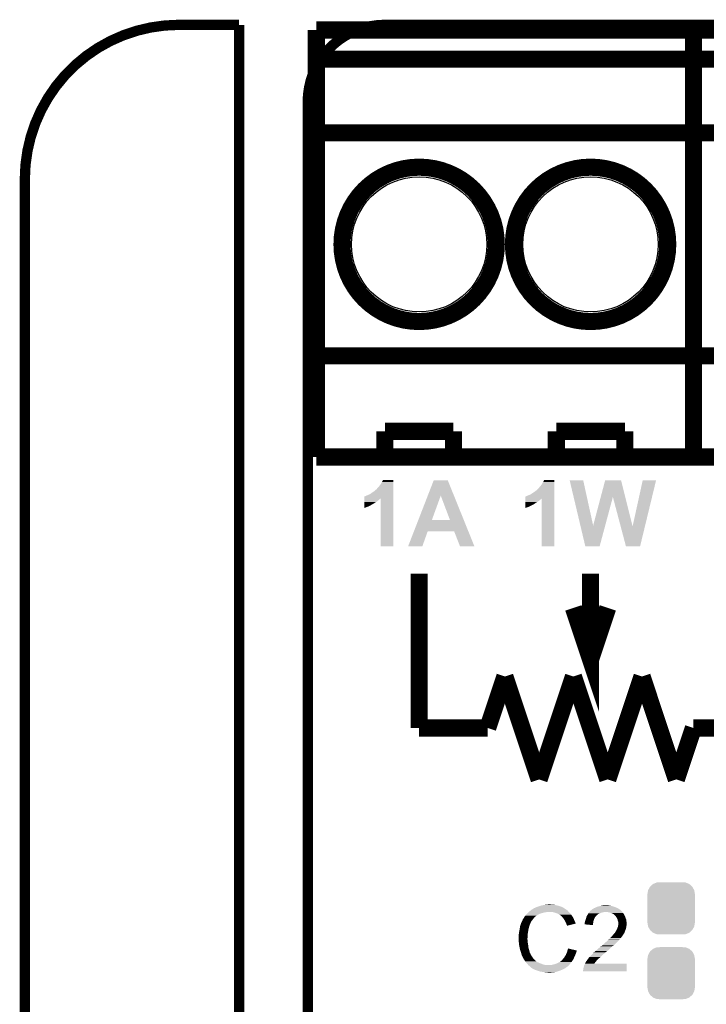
# Model space of a CAD drawing. Extents: x -1.3 to 24.2, y -3.9 to 53.4.
# Tile 44 of 48: x -1.3 to 8.8, y 38.8 to 53.4. Entities that reach past the tile are written whole.
import ezdxf

# ---------------------------------------------------------------- set-up
doc = ezdxf.new("R2010")
doc.units = 0
doc.layers.get('0').update_dxf_attribs({"linetype": 'CONTINUOUS'})
for name, color, linetype in [('DIGI_POT_10_CLICK_V100_GKO', 5, 'CONTINUOUS'), ('DIGI_POT_10_CLICK_V100_GTO', 14, 'CONTINUOUS'), ('DIGI_POT_10_CLICK_V100_GTS', 12, 'CONTINUOUS')]:
    doc.layers.add(name, color=color, linetype=linetype)

# ---------------------------------------------------------------- blocks, each defined once
blk = doc.blocks.new('CUSTOM_75')
for points in [[(-0.341452, 0.269636), (-0.313432, 0.320688), (0.341702, 0.269636), (0.313176, 0.320688)], [(-0.313432, 0.320688), (-0.312264, 0.321732), (0.313176, 0.320688), (0.312592, 0.321732)], [(-0.312264, 0.321732), (-0.26893, 0.360448), (0.312592, 0.321732), (0.268592, 0.360448)], [(-0.26893, 0.360448), (-0.267216, 0.361152), (0.268592, 0.360448), (0.26779, 0.361152)], [(-0.267216, 0.361152), (-0.213724, 0.383108), (0.26779, 0.361152), (0.21312, 0.383108)], [(-0.213724, 0.383108), (-0.20803, 0.383392), (0.21312, 0.383108), (0.212412, 0.383392)], [(-0.20803, 0.383392), (-0.154122, 0.38608), (0.212412, 0.383392), (0.154132, 0.38608)], [(-0.35179, 0.21082), (-0.342144, 0.268372), (0.35179, 0.21082), (0.34192, 0.268372)], [(-0.35179, 0.20955), (-0.35179, 0.21082), (0.35179, 0.20955), (0.35179, 0.21082)], [(-0.35179, -0.20955), (-0.35179, 0.20955), (0.35179, -0.20955), (0.35179, 0.20955)], [(-0.342144, 0.268372), (-0.341452, 0.269636), (0.34192, 0.268372), (0.341702, 0.269636)], [(-0.35179, -0.21082), (-0.35179, -0.20955), (0.35179, -0.21082), (0.35179, -0.20955)], [(-0.34192, -0.268358), (-0.35179, -0.21082), (0.342148, -0.268358), (0.35179, -0.21082)], [(-0.341702, -0.269636), (-0.34192, -0.268358), (0.341446, -0.269636), (0.342148, -0.268358)], [(-0.313184, -0.320676), (-0.341702, -0.269636), (0.31344, -0.320676), (0.341446, -0.269636)], [(-0.312594, -0.321732), (-0.313184, -0.320676), (0.312258, -0.321732), (0.31344, -0.320676)], [(-0.268602, -0.36044), (-0.312594, -0.321732), (0.26894, -0.36044), (0.312258, -0.321732)], [(-0.267792, -0.361154), (-0.268602, -0.36044), (0.2672, -0.361154), (0.26894, -0.36044)], [(-0.213136, -0.383104), (-0.267792, -0.361154), (0.213734, -0.383104), (0.2672, -0.361154)], [(-0.212414, -0.383394), (-0.213136, -0.383104), (0.207926, -0.383394), (0.213734, -0.383104)], [(-0.154122, -0.38608), (-0.212414, -0.383394), (0.154132, -0.38608), (0.207926, -0.383394)]]:
    blk.add_solid(points)
blk = doc.blocks.new('ROUND_40')
blk.add_circle((0, 0), 1.002)

msp = doc.modelspace()

# ---------------------------------------------------------------- linework, layer by layer
at = {"layer": 'DIGI_POT_10_CLICK_V100_GKO', "const_width": 0.1524}
for points in [[(1.016, 53.34, 0.4142136), (-1.27, 51.054)], [(4.064, 53.34, 0.4142136), (2.921, 52.197)]]:
    msp.add_lwpolyline(points, format="xyb", dxfattribs=at)
for points in [[(1.016, 53.34), (1.905, 53.34)], [(1.905, 24.80056), (1.905, 53.34)], [(4.064, 53.34), (18.796, 53.34)], [(2.921, 25.4), (2.921, 52.197)], [(-1.27, -3.81), (-1.27, 51.054)]]:
    msp.add_lwpolyline(points, dxfattribs=at)
at = {"layer": 'DIGI_POT_10_CLICK_V100_GTO', "const_width": 0.254}
for points in [[(3.048, 53.2638), (8.636, 53.2638)], [(3.048, 46.9392), (3.048, 53.2638)], [(3.048, 46.9392), (8.636, 46.9392), (8.636, 53.2638)], [(8.636, 53.2638), (14.224, 53.2638)], [(8.636, 46.9392), (8.636, 53.2638)], [(8.636, 46.9392), (14.224, 46.9392), (14.224, 53.2638)], [(3.048, 52.832), (8.636, 52.832)], [(8.636, 52.832), (14.224, 52.832)], [(3.048, 51.7398), (8.636, 51.7398)], [(8.636, 51.7398), (14.224, 51.7398)], [(3.048, 48.4378), (8.636, 48.4378)], [(8.636, 48.4378), (14.224, 48.4378)], [(4.064, 47.3202), (5.08, 47.3202)], [(4.064, 46.9392), (4.064, 47.3202)], [(5.08, 46.9392), (5.08, 47.3202)], [(6.604, 47.3202), (7.62, 47.3202)], [(6.604, 46.9392), (6.604, 47.3202)], [(7.62, 46.9392), (7.62, 47.3202)], [(4.572, 42.926), (4.572, 45.212)], [(6.858, 44.704), (7.112, 43.942), (7.112, 45.212)], [(8.636, 42.926), (10.16, 42.926), (10.16, 45.212)], [(7.112, 43.942), (7.366, 44.704)], [(5.588, 42.926), (5.842, 43.688)], [(5.842, 43.688), (6.096, 42.926)], [(6.35, 42.164), (6.858, 43.688)], [(6.858, 43.688), (7.366, 42.164)], [(7.366, 42.164), (7.874, 43.688)], [(7.874, 43.688), (8.128, 42.926)], [(4.572, 42.926), (5.588, 42.926)], [(6.096, 42.926), (6.35, 42.164)], [(8.128, 42.926), (8.382, 42.164)], [(8.382, 42.164), (8.636, 42.926)]]:
    msp.add_lwpolyline(points, dxfattribs=at)
for points in [[(3.429, 50.0888, 1), (5.715, 50.0888, 1)], [(5.969, 50.0888, 1), (8.255, 50.0888, 1)]]:
    msp.add_lwpolyline(points, format="xyb", close=True, dxfattribs=at)
at = {"layer": 'DIGI_POT_10_CLICK_V100_GTO'}
for points in [[(3.982718, 46.509938), (4.003042, 46.53788), (4.188456, 46.509938), (4.188458, 46.53788)], [(4.003042, 46.53788), (4.02082, 46.56836), (4.188458, 46.53788), (4.188458, 46.56836)], [(4.02082, 46.56836), (4.036062, 46.598816), (4.188458, 46.56836), (4.18846, 46.598816)], [(4.036062, 46.598816), (4.036076, 46.59884), (4.18846, 46.598816), (4.036076, 46.59884)], [(4.700172, 46.367636), (4.78791, 46.593744), (5.087446, 46.367636), (4.996184, 46.593744)], [(4.78791, 46.593744), (4.787918, 46.59376), (4.996184, 46.593744), (4.787918, 46.59376)], [(6.370318, 46.509938), (6.390642, 46.53788), (6.576056, 46.509938), (6.576058, 46.53788)], [(6.390642, 46.53788), (6.40842, 46.56836), (6.576058, 46.53788), (6.576058, 46.56836)], [(6.40842, 46.56836), (6.423662, 46.598816), (6.576058, 46.56836), (6.57606, 46.598816)], [(6.423662, 46.598816), (6.423676, 46.59884), (6.57606, 46.598816), (6.423676, 46.59884)], [(6.80215, 46.59374), (6.802146, 46.593756), (7.002784, 46.59374), (6.802146, 46.593756)], [(6.961016, 45.923294), (6.80215, 46.59374), (7.150126, 45.923294), (7.002784, 46.59374)], [(7.26256, 46.347292), (7.327914, 46.59374), (7.625526, 46.347292), (7.564124, 46.59374)], [(7.327914, 46.59374), (7.32792, 46.59376), (7.564124, 46.59374), (7.32792, 46.59376)], [(7.734322, 45.9106), (7.884172, 46.593732), (7.916812, 45.9106), (8.082274, 46.593732)], [(7.884172, 46.593732), (7.88418, 46.59376), (8.082274, 46.593732), (7.88418, 46.59376)], [(3.80492, 46.37278), (3.830322, 46.38294), (4.188454, 46.37278), (4.188454, 46.38294)], [(3.830322, 46.38294), (3.85572, 46.398178), (4.188454, 46.38294), (4.188454, 46.398178)], [(3.85572, 46.398178), (3.8862, 46.4185), (4.188454, 46.398178), (4.188454, 46.4185)], [(3.8862, 46.4185), (3.91668, 46.441362), (4.188454, 46.4185), (4.188456, 46.441362)], [(3.91668, 46.441362), (3.919224, 46.4439), (4.188456, 46.441362), (4.188456, 46.4439)], [(3.919224, 46.4439), (3.921766, 46.443916), (4.188456, 46.4439), (4.188456, 46.443916)], [(3.921766, 46.443916), (3.924304, 46.448978), (4.188456, 46.443916), (4.188456, 46.448978)], [(3.924304, 46.448978), (3.931922, 46.454062), (4.188456, 46.448978), (4.188456, 46.454062)], [(3.931922, 46.454062), (3.94716, 46.4693), (4.188456, 46.454062), (4.188456, 46.4693)], [(3.94716, 46.4693), (3.9624, 46.48708), (4.188456, 46.4693), (4.188456, 46.48708)], [(3.9624, 46.48708), (3.982718, 46.509938), (4.188456, 46.48708), (4.188456, 46.509938)], [(6.19252, 46.37278), (6.217922, 46.38294), (6.576054, 46.37278), (6.576054, 46.38294)], [(6.217922, 46.38294), (6.24332, 46.398178), (6.576054, 46.38294), (6.576054, 46.398178)], [(6.24332, 46.398178), (6.2738, 46.4185), (6.576054, 46.398178), (6.576054, 46.4185)], [(6.2738, 46.4185), (6.30428, 46.441362), (6.576054, 46.4185), (6.576056, 46.441362)], [(6.30428, 46.441362), (6.306824, 46.4439), (6.576056, 46.441362), (6.576056, 46.4439)], [(6.306824, 46.4439), (6.309366, 46.443916), (6.576056, 46.4439), (6.576056, 46.443916)], [(6.309366, 46.443916), (6.311904, 46.448978), (6.576056, 46.443916), (6.576056, 46.448978)], [(6.311904, 46.448978), (6.319522, 46.454062), (6.576056, 46.448978), (6.576056, 46.454062)], [(6.319522, 46.454062), (6.33476, 46.4693), (6.576056, 46.454062), (6.576056, 46.4693)], [(6.33476, 46.4693), (6.35, 46.48708), (6.576056, 46.4693), (6.576056, 46.48708)], [(6.35, 46.48708), (6.370318, 46.509938), (6.576056, 46.48708), (6.576056, 46.509938)], [(3.759202, 46.2026), (3.759206, 46.235622), (3.809998, 46.2026), (3.87604, 46.235622)], [(3.759206, 46.235622), (3.759208, 46.24832), (3.87604, 46.235622), (3.89636, 46.24832)], [(3.759208, 46.24832), (3.75921, 46.26102), (3.89636, 46.24832), (3.914138, 46.26102)], [(3.75921, 46.26102), (3.759212, 46.271182), (3.914138, 46.26102), (3.931922, 46.271182)], [(3.759212, 46.28134), (3.759216, 46.30166), (3.94716, 46.28134), (3.97256, 46.30166)], [(3.759212, 46.271182), (3.759212, 46.28134), (3.931922, 46.271182), (3.94716, 46.28134)], [(3.759216, 46.30928), (3.759218, 46.316898), (3.982718, 46.30928), (3.990342, 46.316898)], [(3.759216, 46.30166), (3.759216, 46.30928), (3.97256, 46.30166), (3.982718, 46.30928)], [(3.759218, 46.32452), (3.759224, 46.35246), (4.188452, 46.32452), (4.188452, 46.35246)], [(3.759218, 46.324504), (3.759218, 46.32452), (3.997954, 46.324504), (4.000476, 46.32452)], [(3.759218, 46.31944), (3.759218, 46.324504), (3.995414, 46.31944), (3.997954, 46.324504)], [(3.759218, 46.316898), (3.759218, 46.31944), (3.990342, 46.316898), (3.995414, 46.31944)], [(3.759224, 46.35246), (3.76174, 46.352484), (4.188452, 46.35246), (4.188452, 46.352484)], [(3.76174, 46.352484), (3.761764, 46.355), (4.188452, 46.352484), (4.188454, 46.355)], [(3.761764, 46.355), (3.766824, 46.355002), (4.188454, 46.355), (4.188454, 46.355002)], [(3.766824, 46.355002), (3.78714, 46.36516), (4.188454, 46.355002), (4.188454, 46.36516)], [(3.78714, 46.36516), (3.80492, 46.37278), (4.188454, 46.36516), (4.188454, 46.37278)], [(4.0005, 45.618424), (4.000476, 46.32452), (4.188436, 45.618424), (4.188452, 46.32452)], [(4.559264, 46.004508), (4.700172, 46.367636), (4.759972, 46.004508), (4.892022, 46.367636)], [(5.029168, 46.00448), (4.892022, 46.367636), (5.23402, 46.00448), (5.087446, 46.367636)], [(6.146802, 46.2026), (6.146806, 46.235622), (6.197598, 46.2026), (6.26364, 46.235622)], [(6.146806, 46.235622), (6.146808, 46.24832), (6.26364, 46.235622), (6.28396, 46.24832)], [(6.146808, 46.24832), (6.14681, 46.26102), (6.28396, 46.24832), (6.301738, 46.26102)], [(6.14681, 46.26102), (6.146812, 46.271182), (6.301738, 46.26102), (6.319522, 46.271182)], [(6.146812, 46.28134), (6.146816, 46.30166), (6.33476, 46.28134), (6.36016, 46.30166)], [(6.146812, 46.271182), (6.146812, 46.28134), (6.319522, 46.271182), (6.33476, 46.28134)], [(6.146816, 46.30928), (6.146818, 46.316898), (6.370318, 46.30928), (6.377942, 46.316898)], [(6.146816, 46.30166), (6.146816, 46.30928), (6.36016, 46.30166), (6.370318, 46.30928)], [(6.146818, 46.32452), (6.146824, 46.35246), (6.576052, 46.32452), (6.576052, 46.35246)], [(6.146818, 46.324504), (6.146818, 46.32452), (6.385554, 46.324504), (6.388076, 46.32452)], [(6.146818, 46.31944), (6.146818, 46.324504), (6.383014, 46.31944), (6.385554, 46.324504)], [(6.146818, 46.316898), (6.146818, 46.31944), (6.377942, 46.316898), (6.383014, 46.31944)], [(6.146824, 46.35246), (6.14934, 46.352484), (6.576052, 46.35246), (6.576052, 46.352484)], [(6.14934, 46.352484), (6.149364, 46.355), (6.576052, 46.352484), (6.576054, 46.355)], [(6.149364, 46.355), (6.154424, 46.355002), (6.576054, 46.355), (6.576054, 46.355002)], [(6.154424, 46.355002), (6.17474, 46.36516), (6.576054, 46.355002), (6.576054, 46.36516)], [(6.17474, 46.36516), (6.19252, 46.37278), (6.576054, 46.36516), (6.576054, 46.37278)], [(6.3881, 45.618424), (6.388076, 46.32452), (6.576036, 45.618424), (6.576052, 46.32452)], [(7.150126, 45.923294), (7.26256, 46.347292), (7.328408, 45.923294), (7.442176, 46.347292)], [(7.557846, 45.9106), (7.442176, 46.347292), (7.734322, 45.9106), (7.625526, 46.347292)], [(3.7592, 46.184852), (3.759202, 46.2026), (3.7592, 46.184852), (3.809998, 46.2026)], [(6.1468, 46.184852), (6.146802, 46.2026), (6.1468, 46.184852), (6.197598, 46.2026)], [(4.495188, 45.83938), (4.559252, 46.00448), (5.300656, 45.83938), (5.23402, 46.00448)], [(4.559252, 46.00448), (4.559264, 46.004508), (5.029168, 46.00448), (4.759972, 46.004508)], [(4.409452, 45.618432), (4.49518, 45.839362), (4.620252, 45.618432), (4.698996, 45.839362)], [(4.49518, 45.839362), (4.495188, 45.83938), (4.698996, 45.839362), (5.090142, 45.83938)], [(5.176516, 45.618416), (5.090142, 45.83938), (5.38984, 45.618416), (5.300656, 45.83938)], [(7.033256, 45.61842), (6.961016, 45.923294), (7.246604, 45.61842), (7.328408, 45.923294)], [(7.635236, 45.618418), (7.557846, 45.9106), (7.846044, 45.618418), (7.916812, 45.9106)], [(4.188436, 45.6184), (4.0005, 45.618424), (4.188436, 45.6184), (4.188436, 45.618424)], [(4.620242, 45.6184), (4.409452, 45.618432), (4.620242, 45.6184), (4.620252, 45.618432)], [(5.389846, 45.6184), (5.38984, 45.618416), (5.389846, 45.6184), (5.176516, 45.618416)], [(6.576036, 45.6184), (6.3881, 45.618424), (6.576036, 45.6184), (6.576036, 45.618424)], [(7.2466, 45.6184), (7.033256, 45.61842), (7.2466, 45.6184), (7.246604, 45.61842)], [(7.84604, 45.6184), (7.635236, 45.618418), (7.84604, 45.6184), (7.846044, 45.618418)], [(6.264468, 40.24884), (6.26872, 40.251392), (6.731, 40.24884), (6.727428, 40.251392)], [(6.26872, 40.251392), (6.268736, 40.253926), (6.727428, 40.251392), (6.723878, 40.253926)], [(6.268736, 40.253926), (6.278882, 40.259), (6.723878, 40.253926), (6.716774, 40.259)], [(6.278882, 40.259), (6.286494, 40.261538), (6.716774, 40.259), (6.713218, 40.261538)], [(6.286494, 40.261538), (6.2865, 40.26154), (6.713218, 40.261538), (6.713216, 40.26154)], [(6.2865, 40.26154), (6.29666, 40.26662), (6.713216, 40.26154), (6.703058, 40.26662)], [(6.29666, 40.26662), (6.309358, 40.2717), (6.703058, 40.26662), (6.6929, 40.2717)], [(6.309358, 40.2717), (6.322058, 40.27678), (6.6929, 40.2717), (6.68147, 40.27678)], [(6.322058, 40.27678), (6.3373, 40.28186), (6.68147, 40.27678), (6.67004, 40.28186)], [(6.3373, 40.28186), (6.355082, 40.28694), (6.67004, 40.28186), (6.653786, 40.28694)], [(6.355082, 40.28694), (6.372862, 40.29456), (6.653786, 40.28694), (6.629402, 40.29456)], [(6.372862, 40.29456), (6.4135, 40.30218), (6.629402, 40.29456), (6.591298, 40.30218)], [(6.4135, 40.30218), (6.44398, 40.30726), (6.591298, 40.30218), (6.573524, 40.30726)], [(6.44398, 40.30726), (6.45922, 40.3098), (6.555742, 40.30726), (6.540502, 40.3098)], [(6.45922, 40.3098), (6.504938, 40.31234), (6.527802, 40.3098), (6.517642, 40.31234)], [(7.152638, 40.248842), (7.1628, 40.25646), (7.526654, 40.248842), (7.513322, 40.25646)], [(7.1628, 40.25646), (7.17804, 40.26154), (7.513322, 40.25646), (7.501468, 40.26154)], [(7.17804, 40.26154), (7.183118, 40.26408), (7.501468, 40.26154), (7.49554, 40.26408)], [(7.183118, 40.26408), (7.208522, 40.276782), (7.49554, 40.26408), (7.463788, 40.276782)], [(7.208522, 40.276782), (7.218676, 40.27932), (7.463788, 40.276782), (7.457442, 40.27932)], [(7.218676, 40.27932), (7.22884, 40.28186), (7.457442, 40.27932), (7.448552, 40.28186)], [(7.22884, 40.28186), (7.246618, 40.28694), (7.448552, 40.28186), (7.430772, 40.28694)], [(7.246618, 40.28694), (7.258048, 40.28948), (7.430772, 40.28694), (7.421882, 40.28948)], [(7.258048, 40.28948), (7.26948, 40.29202), (7.421882, 40.28948), (7.40664, 40.29202)], [(7.26948, 40.29202), (7.28091, 40.29456), (7.40664, 40.29202), (7.38886, 40.29456)], [(7.28091, 40.29456), (7.292342, 40.2971), (7.38886, 40.29456), (7.376162, 40.2971)], [(7.3152, 40.2971), (7.340578, 40.299638), (7.363464, 40.2971), (7.355842, 40.299638)], [(7.340578, 40.299638), (7.340598, 40.29964), (7.355842, 40.299638), (7.340598, 40.29964)], [(6.113782, 40.096444), (6.11886, 40.106598), (6.261386, 40.096444), (6.269284, 40.106598)], [(6.11886, 40.106598), (6.120382, 40.109138), (6.269284, 40.106598), (6.27126, 40.109138)], [(6.120382, 40.109138), (6.126478, 40.1193), (6.27126, 40.109138), (6.281422, 40.1193)], [(6.126478, 40.1193), (6.138924, 40.137078), (6.281422, 40.1193), (6.2992, 40.137078)], [(6.138924, 40.137078), (6.14426, 40.1447), (6.2992, 40.137078), (6.309358, 40.1447)], [(6.14426, 40.1447), (6.144262, 40.144702), (6.309358, 40.1447), (6.30936, 40.144702)], [(6.144262, 40.144702), (6.146566, 40.147238), (6.30936, 40.144702), (6.311898, 40.147238)], [(6.146566, 40.147238), (6.162732, 40.16502), (6.311898, 40.147238), (6.342382, 40.16502)], [(6.162732, 40.16502), (6.16966, 40.17264), (6.342382, 40.16502), (6.35889, 40.17264)], [(6.16966, 40.17264), (6.17728, 40.18026), (6.35889, 40.17264), (6.375398, 40.18026)], [(6.17728, 40.18026), (6.19252, 40.1955), (6.375398, 40.18026), (6.43636, 40.1955)], [(6.19252, 40.1955), (6.19506, 40.19804), (6.43636, 40.1955), (6.461762, 40.19804)], [(6.19506, 40.19804), (6.1976, 40.20058), (6.461762, 40.19804), (6.474458, 40.20058)], [(6.1976, 40.20058), (6.215608, 40.215818), (6.78942, 40.20058), (6.774182, 40.215818)], [(6.215608, 40.215818), (6.224616, 40.22344), (6.774182, 40.215818), (6.7691, 40.22344)], [(6.224616, 40.22344), (6.230622, 40.228522), (6.7691, 40.22344), (6.764016, 40.228522)], [(6.230622, 40.228522), (6.234846, 40.231058), (6.764016, 40.228522), (6.761478, 40.231058)], [(6.234846, 40.231058), (6.239076, 40.233598), (6.761478, 40.231058), (6.756404, 40.233598)], [(6.239076, 40.233598), (6.243302, 40.236134), (6.756404, 40.233598), (6.753866, 40.236134)], [(6.243302, 40.236134), (6.243312, 40.23614), (6.753866, 40.236134), (6.751322, 40.23614)], [(6.243312, 40.23614), (6.264468, 40.24884), (6.751322, 40.23614), (6.731, 40.24884)], [(6.568438, 40.1955), (6.537958, 40.20058), (6.7945, 40.1955), (6.78942, 40.20058)], [(6.59638, 40.18534), (6.568438, 40.1955), (6.80466, 40.18534), (6.7945, 40.1955)], [(6.604006, 40.182798), (6.59638, 40.18534), (6.807202, 40.182798), (6.80466, 40.18534)], [(6.619238, 40.17772), (6.604006, 40.182798), (6.811266, 40.17772), (6.807202, 40.182798)], [(6.63448, 40.1701), (6.619238, 40.17772), (6.81736, 40.1701), (6.811266, 40.17772)], [(6.63956, 40.16756), (6.63448, 40.1701), (6.819176, 40.16756), (6.81736, 40.1701)], [(6.652262, 40.15994), (6.63956, 40.16756), (6.824618, 40.15994), (6.819176, 40.16756)], [(6.662416, 40.154862), (6.652262, 40.15994), (6.828246, 40.154862), (6.824618, 40.15994)], [(6.66496, 40.15232), (6.662416, 40.154862), (6.830062, 40.15232), (6.828246, 40.154862)], [(6.684964, 40.13454), (6.66496, 40.15232), (6.842762, 40.13454), (6.830062, 40.15232)], [(6.68782, 40.132), (6.684964, 40.13454), (6.844214, 40.132), (6.842762, 40.13454)], [(6.700012, 40.11676), (6.68782, 40.132), (6.85292, 40.11676), (6.844214, 40.132)], [(6.70814, 40.1066), (6.700012, 40.11676), (6.858, 40.1066), (6.85292, 40.11676)], [(6.715252, 40.09644), (6.70814, 40.1066), (6.86308, 40.09644), (6.858, 40.1066)], [(7.04088, 40.0939), (7.045232, 40.109138), (7.16425, 40.0939), (7.17296, 40.109138)], [(7.045232, 40.109138), (7.050312, 40.126916), (7.17296, 40.109138), (7.180578, 40.126916)], [(7.050312, 40.126916), (7.05104, 40.129462), (7.180578, 40.126916), (7.183122, 40.129462)], [(7.05104, 40.129462), (7.05514, 40.137078), (7.183122, 40.129462), (7.190738, 40.137078)], [(7.05514, 40.137078), (7.059244, 40.1447), (7.190738, 40.137078), (7.19582, 40.1447)], [(7.059244, 40.1447), (7.060614, 40.147242), (7.19582, 40.1447), (7.19836, 40.147242)], [(7.060614, 40.147242), (7.06882, 40.16248), (7.19836, 40.147242), (7.215778, 40.16248)], [(7.06882, 40.16248), (7.07027, 40.16502), (7.215778, 40.16248), (7.218682, 40.16502)], [(7.07027, 40.16502), (7.07753, 40.17772), (7.218682, 40.16502), (7.241538, 40.17772)], [(7.07753, 40.17772), (7.07898, 40.180256), (7.241538, 40.17772), (7.247878, 40.180256)], [(7.07898, 40.180256), (7.085332, 40.187878), (7.247878, 40.180256), (7.266938, 40.187878)], [(7.085332, 40.187878), (7.0938, 40.19804), (7.266938, 40.187878), (7.307578, 40.19804)], [(7.0938, 40.19804), (7.095916, 40.200578), (7.322816, 40.19804), (7.330438, 40.200578)], [(7.095916, 40.20058), (7.104382, 40.210738), (7.5819, 40.20058), (7.571742, 40.210738)], [(7.095916, 40.200578), (7.095916, 40.20058), (7.330438, 40.200578), (7.338062, 40.20058)], [(7.104382, 40.210738), (7.110728, 40.218352), (7.571742, 40.210738), (7.566662, 40.218352)], [(7.110728, 40.218352), (7.110734, 40.21836), (7.566662, 40.218352), (7.564144, 40.21836)], [(7.110734, 40.21836), (7.112846, 40.220894), (7.564144, 40.21836), (7.56412, 40.220894)], [(7.112846, 40.220894), (7.117086, 40.22598), (7.56412, 40.220894), (7.55802, 40.22598)], [(7.117086, 40.22598), (7.119626, 40.225986), (7.55802, 40.22598), (7.558014, 40.225986)], [(7.119626, 40.225986), (7.12724, 40.2336), (7.558014, 40.225986), (7.54888, 40.2336)], [(7.12724, 40.2336), (7.127244, 40.233602), (7.54888, 40.2336), (7.548878, 40.233602)], [(7.127244, 40.233602), (7.132318, 40.236142), (7.548878, 40.233602), (7.545322, 40.236142)], [(7.132318, 40.236142), (7.142482, 40.24376), (7.545322, 40.236142), (7.534658, 40.24376)], [(7.142482, 40.24376), (7.147558, 40.2463), (7.534658, 40.24376), (7.531102, 40.2463)], [(7.147558, 40.2463), (7.152638, 40.248842), (7.531102, 40.2463), (7.526654, 40.248842)], [(7.36854, 40.19804), (7.338062, 40.20058), (7.58444, 40.19804), (7.5819, 40.20058)], [(7.36856, 40.198036), (7.36854, 40.19804), (7.584442, 40.198036), (7.58444, 40.19804)], [(7.393938, 40.19296), (7.36856, 40.198036), (7.586982, 40.19296), (7.584442, 40.198036)], [(7.409172, 40.187882), (7.393938, 40.19296), (7.589522, 40.187882), (7.586982, 40.19296)], [(7.416798, 40.18534), (7.409172, 40.187882), (7.592064, 40.18534), (7.589522, 40.187882)], [(7.426962, 40.180258), (7.416798, 40.18534), (7.597142, 40.180258), (7.592064, 40.18534)], [(7.452358, 40.16756), (7.426962, 40.180258), (7.60476, 40.16756), (7.597142, 40.180258)], [(7.46252, 40.15994), (7.452358, 40.16756), (7.608918, 40.15994), (7.60476, 40.16756)], [(7.470136, 40.154858), (7.46252, 40.15994), (7.61169, 40.154858), (7.608918, 40.15994)], [(7.472678, 40.149784), (7.470136, 40.154858), (7.614456, 40.149784), (7.61169, 40.154858)], [(7.481392, 40.13962), (7.472678, 40.149784), (7.62, 40.13962), (7.614456, 40.149784)], [(7.48792, 40.132002), (7.481392, 40.13962), (7.62293, 40.132002), (7.62, 40.13962)], [(7.50062, 40.111678), (7.48792, 40.132002), (7.630748, 40.111678), (7.62293, 40.132002)], [(7.50316, 40.1066), (7.50062, 40.111678), (7.6327, 40.1066), (7.630748, 40.111678)], [(7.51078, 40.091362), (7.50316, 40.1066), (7.63923, 40.091362), (7.6327, 40.1066)], [(6.06044, 39.94404), (6.06425, 39.9669), (6.19252, 39.94404), (6.1976, 39.9669)], [(6.06425, 39.9669), (6.067636, 39.987218), (6.1976, 39.9669), (6.202678, 39.987218)], [(6.067636, 39.987218), (6.068062, 39.989762), (6.202678, 39.987218), (6.20395, 39.989762)], [(6.068062, 39.989762), (6.068906, 39.992296), (6.20395, 39.989762), (6.205218, 39.992296)], [(6.068906, 39.992296), (6.070598, 39.997376), (6.205218, 39.992296), (6.20522, 39.997376)], [(6.070598, 39.997376), (6.071444, 39.999914), (6.20522, 39.997376), (6.207754, 39.999914)], [(6.071444, 39.999914), (6.072292, 40.002456), (6.207754, 39.999914), (6.20776, 40.002456)], [(6.072292, 40.002456), (6.082452, 40.03294), (6.20776, 40.002456), (6.22046, 40.03294)], [(6.082452, 40.03294), (6.0833, 40.03548), (6.22046, 40.03294), (6.22173, 40.03548)], [(6.0833, 40.03548), (6.096446, 40.063418), (6.22173, 40.03548), (6.2357, 40.063418)], [(6.096446, 40.063418), (6.10362, 40.078664), (6.2357, 40.063418), (6.247558, 40.078664)], [(6.10362, 40.078664), (6.103626, 40.081206), (6.247558, 40.078664), (6.249534, 40.081206)], [(6.103626, 40.081206), (6.10616, 40.083744), (6.249534, 40.081206), (6.251508, 40.083744)], [(6.10616, 40.083744), (6.108704, 40.09136), (6.251508, 40.083744), (6.257432, 40.09136)], [(6.108704, 40.09136), (6.113782, 40.096444), (6.257432, 40.09136), (6.261386, 40.096444)], [(6.725918, 40.081198), (6.715252, 40.09644), (6.869856, 40.081198), (6.86308, 40.09644)], [(6.729728, 40.07358), (6.725918, 40.081198), (6.87324, 40.07358), (6.869856, 40.081198)], [(6.73862, 40.0558), (6.729728, 40.07358), (6.882132, 40.0558), (6.87324, 40.07358)], [(6.73975, 40.053258), (6.73862, 40.0558), (6.883402, 40.053258), (6.882132, 40.0558)], [(6.74878, 40.03294), (6.73975, 40.053258), (6.889476, 40.03294), (6.883402, 40.053258)], [(6.751324, 40.027854), (6.74878, 40.03294), (6.890994, 40.027854), (6.889476, 40.03294)], [(6.75386, 40.02278), (6.751324, 40.027854), (6.86983, 40.02278), (6.890994, 40.027854)], [(6.75894, 40.007544), (6.75386, 40.02278), (6.806286, 40.007544), (6.86983, 40.02278)], [(6.764014, 40.002466), (6.75894, 40.007544), (6.785106, 40.002466), (6.806286, 40.007544)], [(6.76402, 39.99741), (6.764014, 40.002466), (6.76402, 39.99741), (6.785106, 40.002466)], [(7.023116, 40.017728), (7.02564, 40.022784), (7.147122, 40.017728), (7.147968, 40.022784)], [(7.144998, 40.005002), (7.023116, 40.017728), (7.144998, 40.005002), (7.147122, 40.017728)], [(7.02564, 40.040562), (7.02818, 40.05072), (7.150936, 40.040562), (7.152634, 40.05072)], [(7.02564, 40.022784), (7.02564, 40.040562), (7.147968, 40.022784), (7.150936, 40.040562)], [(7.02818, 40.05072), (7.030722, 40.06342), (7.152634, 40.05072), (7.154754, 40.06342)], [(7.030722, 40.06342), (7.031568, 40.06596), (7.154754, 40.06342), (7.15518, 40.06596)], [(7.031568, 40.06596), (7.040032, 40.091358), (7.15518, 40.06596), (7.162798, 40.091358)], [(7.040032, 40.091358), (7.04088, 40.0939), (7.162798, 40.091358), (7.16425, 40.0939)], [(7.5057, 39.9542), (7.513826, 39.97452), (7.63524, 39.9542), (7.64032, 39.97452)], [(7.511418, 40.088816), (7.51078, 40.091362), (7.64032, 40.088816), (7.63923, 40.091362)], [(7.515862, 40.07104), (7.511418, 40.088816), (7.642544, 40.07104), (7.64032, 40.088816)], [(7.513826, 39.97452), (7.51586, 39.979602), (7.64032, 39.97452), (7.641046, 39.979602)], [(7.51586, 39.979602), (7.5184, 39.9923), (7.641046, 39.979602), (7.64286, 39.9923)], [(7.520938, 40.0558), (7.515862, 40.07104), (7.644448, 40.0558), (7.642544, 40.07104)], [(7.5184, 39.9923), (7.52094, 40.004998), (7.64286, 39.9923), (7.644976, 40.004998)], [(7.522464, 40.048178), (7.520938, 40.0558), (7.6454, 40.048178), (7.644448, 40.0558)], [(7.52094, 40.004998), (7.521194, 40.007538), (7.644976, 40.004998), (7.6454, 40.007538)], [(7.521194, 40.007538), (7.52348, 40.030398), (7.6454, 40.007538), (7.6454, 40.030398)], [(7.52348, 40.043102), (7.522464, 40.048178), (7.6454, 40.043102), (7.6454, 40.048178)], [(7.52348, 40.030398), (7.52348, 40.043102), (7.6454, 40.030398), (7.6454, 40.043102)], [(6.0452, 39.829742), (6.04774, 39.839902), (6.178368, 39.829742), (6.179094, 39.839902)], [(6.0452, 39.814502), (6.0452, 39.829742), (6.17728, 39.814502), (6.178368, 39.829742)], [(6.0452, 39.8145), (6.0452, 39.814502), (6.177282, 39.8145), (6.17728, 39.814502)], [(6.046344, 39.791638), (6.0452, 39.8145), (6.177282, 39.791638), (6.177282, 39.8145)], [(6.04774, 39.86784), (6.05028, 39.885622), (6.181088, 39.86784), (6.18236, 39.885622)], [(6.04774, 39.839902), (6.04774, 39.86784), (6.179094, 39.839902), (6.181088, 39.86784)], [(6.05028, 39.885622), (6.05282, 39.9034), (6.18236, 39.885622), (6.185322, 39.9034)], [(6.05282, 39.9034), (6.0552, 39.9161), (6.185322, 39.9034), (6.18744, 39.9161)], [(6.0552, 39.9161), (6.06044, 39.94404), (6.18744, 39.9161), (6.19252, 39.94404)], [(7.3787, 39.79164), (7.4041, 39.81704), (7.54126, 39.79164), (7.56158, 39.81704)], [(7.4041, 39.81704), (7.42442, 39.83736), (7.56158, 39.81704), (7.57682, 39.83736)], [(7.42442, 39.83736), (7.439658, 39.85514), (7.57682, 39.83736), (7.588672, 39.85514)], [(7.439658, 39.85514), (7.4549, 39.87038), (7.588672, 39.85514), (7.598832, 39.87038)], [(7.4549, 39.87038), (7.46506, 39.885622), (7.598832, 39.87038), (7.608994, 39.885622)], [(7.46506, 39.885622), (7.465084, 39.88816), (7.608994, 39.885622), (7.610686, 39.88816)], [(7.465084, 39.88816), (7.470146, 39.888176), (7.610686, 39.88816), (7.610696, 39.888176)], [(7.470146, 39.888176), (7.471406, 39.890698), (7.610696, 39.888176), (7.612378, 39.890698)], [(7.471406, 39.890698), (7.475222, 39.898322), (7.612378, 39.890698), (7.615428, 39.898322)], [(7.475222, 39.898322), (7.478606, 39.9034), (7.615428, 39.898322), (7.61746, 39.9034)], [(7.478606, 39.9034), (7.483684, 39.911018), (7.61746, 39.9034), (7.619998, 39.911018)], [(7.483684, 39.911018), (7.485376, 39.913556), (7.619998, 39.911018), (7.62, 39.913556)], [(7.485376, 39.913556), (7.485378, 39.913558), (7.62, 39.913556), (7.62, 39.913558)], [(7.485378, 39.913558), (7.49554, 39.931342), (7.62, 39.913558), (7.628892, 39.931342)], [(7.49554, 39.931342), (7.496666, 39.933878), (7.628892, 39.931342), (7.63016, 39.933878)], [(7.496666, 39.933878), (7.5057, 39.9542), (7.63016, 39.933878), (7.63524, 39.9542)], [(6.046726, 39.784016), (6.046344, 39.791638), (6.17982, 39.784016), (6.177282, 39.791638)], [(6.04774, 39.7637), (6.046726, 39.784016), (6.17982, 39.7637), (6.17982, 39.784016)], [(6.048504, 39.756078), (6.04774, 39.7637), (6.17982, 39.756078), (6.17982, 39.7637)], [(6.050026, 39.74084), (6.048504, 39.756078), (6.18236, 39.74084), (6.17982, 39.756078)], [(6.05282, 39.712898), (6.050026, 39.74084), (6.18666, 39.712898), (6.18236, 39.74084)], [(6.053718, 39.70782), (6.05282, 39.712898), (6.18744, 39.70782), (6.18666, 39.712898)], [(6.06044, 39.66972), (6.053718, 39.70782), (6.19252, 39.66972), (6.18744, 39.70782)], [(6.060442, 39.669718), (6.06044, 39.66972), (6.19252, 39.669718), (6.19252, 39.66972)], [(6.06552, 39.6494), (6.060442, 39.669718), (6.198326, 39.6494), (6.19252, 39.669718)], [(7.227994, 39.65956), (7.2517, 39.679878), (7.40156, 39.65956), (7.421876, 39.679878)], [(7.2517, 39.679878), (7.251704, 39.679882), (7.421876, 39.679878), (7.42188, 39.679882)], [(7.251704, 39.679882), (7.256782, 39.68496), (7.42188, 39.679882), (7.427804, 39.68496)], [(7.256782, 39.68496), (7.2771, 39.7002), (7.427804, 39.68496), (7.445584, 39.7002)], [(7.2771, 39.7002), (7.2898, 39.71036), (7.445584, 39.7002), (7.45744, 39.71036)], [(7.2898, 39.71036), (7.305038, 39.723058), (7.45744, 39.71036), (7.472676, 39.723058)], [(7.305038, 39.723058), (7.30504, 39.72306), (7.472676, 39.723058), (7.47268, 39.72306)], [(7.30504, 39.72306), (7.32028, 39.7383), (7.47268, 39.72306), (7.48792, 39.7383)], [(7.32028, 39.7383), (7.33806, 39.75354), (7.48792, 39.7383), (7.50316, 39.75354)], [(7.33806, 39.75354), (7.37362, 39.78656), (7.50316, 39.75354), (7.53618, 39.78656)], [(7.37362, 39.78656), (7.3787, 39.79164), (7.53618, 39.78656), (7.54126, 39.79164)], [(6.069876, 39.63416), (6.06552, 39.6494), (6.20268, 39.63416), (6.198326, 39.6494)], [(6.07568, 39.61384), (6.069876, 39.63416), (6.208102, 39.61384), (6.20268, 39.63416)], [(6.081608, 39.59606), (6.07568, 39.61384), (6.212844, 39.59606), (6.208102, 39.61384)], [(6.082456, 39.593516), (6.081608, 39.59606), (6.215382, 39.593516), (6.212844, 39.59606)], [(6.084148, 39.588438), (6.082456, 39.593516), (6.21792, 39.588438), (6.215382, 39.593516)], [(6.08584, 39.583358), (6.084148, 39.588438), (6.219614, 39.583358), (6.21792, 39.588438)], [(6.086476, 39.58082), (6.08584, 39.583358), (6.22046, 39.58082), (6.219614, 39.583358)], [(6.088382, 39.5732), (6.086476, 39.58082), (6.224272, 39.5732), (6.22046, 39.58082)], [(6.090922, 39.565582), (6.088382, 39.5732), (6.22808, 39.565582), (6.224272, 39.5732)], [(6.09346, 39.557962), (6.090922, 39.565582), (6.232844, 39.557962), (6.22808, 39.565582)], [(6.096, 39.55288), (6.09346, 39.557962), (6.236018, 39.55288), (6.232844, 39.557962)], [(6.099586, 39.54526), (6.096, 39.55288), (6.24078, 39.54526), (6.236018, 39.55288)], [(6.110344, 39.5224), (6.099586, 39.54526), (6.25602, 39.5224), (6.24078, 39.54526)], [(6.11632, 39.509698), (6.110344, 39.5224), (6.266182, 39.509698), (6.25602, 39.5224)], [(6.71576, 39.51986), (6.725922, 39.532562), (6.86546, 39.51986), (6.871018, 39.532562)], [(6.725922, 39.532562), (6.72846, 39.53764), (6.871018, 39.532562), (6.87324, 39.53764)], [(6.72846, 39.53764), (6.73354, 39.547798), (6.87324, 39.53764), (6.879044, 39.547798)], [(6.73354, 39.547798), (6.739634, 39.555418), (6.879044, 39.547798), (6.8834, 39.555418)], [(6.739634, 39.555418), (6.7437, 39.560502), (6.8834, 39.555418), (6.88485, 39.560502)], [(6.7437, 39.560502), (6.74914, 39.573198), (6.88485, 39.560502), (6.888478, 39.573198)], [(6.74914, 39.573198), (6.755672, 39.588438), (6.888478, 39.573198), (6.896098, 39.588438)], [(6.755672, 39.588438), (6.75894, 39.59606), (6.896098, 39.588438), (6.897622, 39.59606)], [(6.75894, 39.59606), (6.760844, 39.601138), (6.897622, 39.59606), (6.89864, 39.601138)], [(6.760844, 39.601138), (6.764652, 39.611298), (6.89864, 39.601138), (6.90372, 39.611298)], [(6.764652, 39.611298), (6.76656, 39.616382), (6.90372, 39.611298), (6.904988, 39.616382)], [(6.76656, 39.616382), (6.767828, 39.621458), (6.904988, 39.616382), (6.906258, 39.621458)], [(6.767828, 39.621458), (6.769098, 39.626536), (6.906258, 39.621458), (6.908798, 39.626536)], [(6.769098, 39.626536), (6.76973, 39.62906), (6.908798, 39.626536), (6.9088, 39.62906)], [(6.76973, 39.62906), (6.77164, 39.636698), (6.9088, 39.62906), (6.876362, 39.636698)], [(6.77164, 39.636698), (6.779282, 39.659556), (6.876362, 39.636698), (6.779282, 39.659556)], [(7.077964, 39.512242), (7.092188, 39.53002), (7.23392, 39.512242), (7.25424, 39.53002)], [(7.092188, 39.53002), (7.09422, 39.53256), (7.25424, 39.53002), (7.25678, 39.53256)], [(7.09422, 39.53256), (7.11454, 39.55288), (7.25678, 39.53256), (7.2771, 39.55288)], [(7.11454, 39.55288), (7.13486, 39.5732), (7.2771, 39.55288), (7.29996, 39.5732)], [(7.13486, 39.5732), (7.150664, 39.59098), (7.29996, 39.5732), (7.32282, 39.59098)], [(7.150664, 39.59098), (7.15518, 39.59606), (7.32282, 39.59098), (7.329592, 39.59606)], [(7.15518, 39.59606), (7.15797, 39.598598), (7.329592, 39.59606), (7.332978, 39.598598)], [(7.15797, 39.598598), (7.169146, 39.608758), (7.332978, 39.598598), (7.340598, 39.608758)], [(7.169146, 39.608758), (7.174738, 39.61384), (7.340598, 39.608758), (7.34822, 39.61384)], [(7.174738, 39.61384), (7.183112, 39.621454), (7.34822, 39.61384), (7.355834, 39.621454)], [(7.183112, 39.621454), (7.18312, 39.62146), (7.355834, 39.621454), (7.358376, 39.62146)], [(7.18312, 39.62146), (7.207134, 39.64178), (7.358376, 39.62146), (7.38124, 39.64178)], [(7.207134, 39.64178), (7.21614, 39.6494), (7.38124, 39.64178), (7.389948, 39.6494)], [(7.21614, 39.6494), (7.227994, 39.65956), (7.389948, 39.6494), (7.40156, 39.65956)], [(6.124786, 39.497), (6.11632, 39.509698), (6.27634, 39.497), (6.266182, 39.509698)], [(6.138332, 39.476682), (6.124786, 39.497), (6.299198, 39.476682), (6.27634, 39.497)], [(6.14172, 39.4716), (6.138332, 39.476682), (6.305552, 39.4716), (6.299198, 39.476682)], [(6.153444, 39.45636), (6.14172, 39.4716), (6.324604, 39.45636), (6.305552, 39.4716)], [(6.153446, 39.456358), (6.153444, 39.45636), (6.329684, 39.456358), (6.324604, 39.45636)], [(6.157352, 39.45128), (6.153446, 39.456358), (6.339842, 39.45128), (6.329684, 39.456358)], [(6.159308, 39.448738), (6.157352, 39.45128), (6.347464, 39.448738), (6.339842, 39.45128)], [(6.163214, 39.44366), (6.159308, 39.448738), (6.355078, 39.44366), (6.347464, 39.448738)], [(6.16712, 39.438582), (6.163214, 39.44366), (6.368622, 39.438582), (6.355078, 39.44366)], [(6.169662, 39.43604), (6.16712, 39.438582), (6.3754, 39.43604), (6.368622, 39.438582)], [(6.17982, 39.42588), (6.169662, 39.43604), (6.400796, 39.42588), (6.3754, 39.43604)], [(6.179822, 39.425878), (6.17982, 39.42588), (6.4008, 39.425878), (6.400796, 39.42588)], [(6.185916, 39.41826), (6.179822, 39.425878), (6.42874, 39.41826), (6.4008, 39.425878)], [(6.189978, 39.413182), (6.185916, 39.41826), (6.45921, 39.413182), (6.42874, 39.41826)], [(6.189982, 39.41318), (6.189978, 39.413182), (6.459222, 39.41318), (6.45921, 39.413182)], [(6.202678, 39.403022), (6.189982, 39.41318), (6.7818, 39.403022), (6.791958, 39.41318)], [(6.202682, 39.40302), (6.202678, 39.403022), (6.7818, 39.40302), (6.7818, 39.403022)], [(6.21284, 39.392862), (6.202682, 39.40302), (6.770188, 39.392862), (6.7818, 39.40302)], [(6.222998, 39.38524), (6.21284, 39.392862), (6.761476, 39.38524), (6.770188, 39.392862)], [(6.223016, 39.385224), (6.222998, 39.38524), (6.758934, 39.385224), (6.761476, 39.38524)], [(6.228078, 39.380162), (6.223016, 39.385224), (6.756392, 39.380162), (6.758934, 39.385224)], [(6.230624, 39.377616), (6.228078, 39.380162), (6.74878, 39.377616), (6.756392, 39.380162)], [(6.235698, 39.372542), (6.230624, 39.377616), (6.743702, 39.372542), (6.74878, 39.377616)], [(6.520182, 39.41318), (6.53034, 39.41572), (6.791958, 39.41318), (6.794498, 39.41572)], [(6.53034, 39.41572), (6.54304, 39.41826), (6.794498, 39.41572), (6.797038, 39.41826)], [(6.54304, 39.41826), (6.55574, 39.4208), (6.797038, 39.41826), (6.798942, 39.4208)], [(6.55574, 39.4208), (6.58622, 39.428422), (6.798942, 39.4208), (6.804658, 39.428422)], [(6.58622, 39.428422), (6.61416, 39.43858), (6.804658, 39.428422), (6.812278, 39.43858)], [(6.61416, 39.43858), (6.614162, 39.438582), (6.812278, 39.43858), (6.81228, 39.438582)], [(6.614162, 39.438582), (6.644638, 39.45382), (6.81228, 39.438582), (6.825614, 39.45382)], [(6.644638, 39.45382), (6.653522, 39.458898), (6.825614, 39.45382), (6.83006, 39.458898)], [(6.653522, 39.458898), (6.662416, 39.46398), (6.83006, 39.458898), (6.833446, 39.46398)], [(6.662416, 39.46398), (6.67512, 39.47414), (6.833446, 39.46398), (6.84022, 39.47414)], [(6.67512, 39.47414), (6.682744, 39.481762), (6.84022, 39.47414), (6.8453, 39.481762)], [(6.682744, 39.481762), (6.687818, 39.484304), (6.8453, 39.481762), (6.846994, 39.484304)], [(6.687818, 39.484304), (6.6929, 39.49192), (6.846994, 39.484304), (6.852072, 39.49192)], [(6.6929, 39.49192), (6.696708, 39.496998), (6.852072, 39.49192), (6.855458, 39.496998)], [(6.696708, 39.496998), (6.700522, 39.50208), (6.855458, 39.496998), (6.85768, 39.50208)], [(6.700522, 39.50208), (6.70814, 39.509702), (6.85768, 39.50208), (6.861016, 39.509702)], [(6.70814, 39.509702), (6.71576, 39.51986), (6.861016, 39.509702), (6.86546, 39.51986)], [(7.00786, 39.372542), (7.010402, 39.387782), (7.647926, 39.372542), (7.64793, 39.387782)], [(7.010402, 39.387782), (7.01548, 39.403024), (7.64793, 39.387782), (7.647932, 39.403024)], [(7.01548, 39.403024), (7.015484, 39.405566), (7.647932, 39.403024), (7.647932, 39.405566)], [(7.015484, 39.405566), (7.02056, 39.413178), (7.647932, 39.405566), (7.647934, 39.413178)], [(7.02056, 39.413178), (7.02564, 39.42588), (7.647934, 39.413178), (7.647936, 39.42588)], [(7.02564, 39.42588), (7.029984, 39.436016), (7.647936, 39.42588), (7.64794, 39.436016)], [(7.029984, 39.436016), (7.029994, 39.43604), (7.64794, 39.436016), (7.167926, 39.43604)], [(7.029994, 39.43604), (7.03326, 39.44366), (7.167926, 39.43604), (7.17299, 39.44366)], [(7.03326, 39.44366), (7.040882, 39.4589), (7.17299, 39.44366), (7.18312, 39.4589)], [(7.040882, 39.4589), (7.043422, 39.463978), (7.18312, 39.4589), (7.188196, 39.463978)], [(7.043422, 39.463978), (7.047232, 39.46906), (7.188196, 39.463978), (7.193278, 39.46906)], [(7.047232, 39.46906), (7.05485, 39.47922), (7.193278, 39.46906), (7.2009, 39.47922)], [(7.05485, 39.47922), (7.05866, 39.4843), (7.2009, 39.47922), (7.204286, 39.4843)], [(7.05866, 39.4843), (7.060352, 39.486838), (7.204286, 39.4843), (7.205978, 39.486838)], [(7.060352, 39.486838), (7.06374, 39.491922), (7.205978, 39.486838), (7.213596, 39.491922)], [(7.06374, 39.491922), (7.067116, 39.496984), (7.213596, 39.491922), (7.216134, 39.496984)], [(7.067116, 39.496984), (7.067126, 39.497), (7.216134, 39.496984), (7.218676, 39.497)], [(7.067126, 39.497), (7.0739, 39.50716), (7.218676, 39.497), (7.228836, 39.50716)], [(7.0739, 39.50716), (7.077964, 39.512242), (7.228836, 39.50716), (7.23392, 39.512242)], [(6.235704, 39.372538), (6.235698, 39.372542), (6.743698, 39.372538), (6.743702, 39.372542)], [(6.243314, 39.367464), (6.235704, 39.372538), (6.73524, 39.367464), (6.743698, 39.372538)], [(6.245836, 39.36746), (6.243314, 39.367464), (6.735232, 39.36746), (6.73524, 39.367464)], [(6.24586, 39.364936), (6.245836, 39.36746), (6.731026, 39.364936), (6.735232, 39.36746)], [(6.245892, 39.36492), (6.24586, 39.364936), (6.731, 39.36492), (6.731026, 39.364936)], [(6.2865, 39.3446), (6.245892, 39.36492), (6.69036, 39.3446), (6.731, 39.36492)], [(6.30809, 39.33698), (6.2865, 39.3446), (6.67004, 39.33698), (6.69036, 39.3446)], [(6.32968, 39.32936), (6.30809, 39.33698), (6.65226, 39.32936), (6.67004, 39.33698)], [(6.370318, 39.31666), (6.32968, 39.32936), (6.614158, 39.31666), (6.65226, 39.32936)], [(6.390638, 39.31412), (6.370318, 39.31666), (6.606538, 39.31412), (6.614158, 39.31666)], [(6.431278, 39.30904), (6.390638, 39.31412), (6.583678, 39.30904), (6.606538, 39.31412)], [(6.440168, 39.3065), (6.431278, 39.30904), (6.55828, 39.3065), (6.583678, 39.30904)], [(6.449056, 39.30396), (6.440168, 39.3065), (6.53034, 39.30396), (6.55828, 39.3065)], [(6.487158, 39.30142), (6.476998, 39.30396), (6.502402, 39.30142), (6.53034, 39.30396)], [(7.00024, 39.334442), (7.00278, 39.347142), (7.647918, 39.334442), (7.64792, 39.347142)], [(7.00024, 39.319224), (7.00024, 39.334442), (7.647916, 39.319224), (7.647918, 39.334442)], [(7.647916, 39.3192), (7.00024, 39.319224), (7.647916, 39.3192), (7.647916, 39.319224)], [(7.00278, 39.347142), (7.002782, 39.359844), (7.64792, 39.347142), (7.647924, 39.359844)], [(7.002782, 39.359844), (7.00786, 39.372542), (7.647924, 39.359844), (7.647926, 39.372542)]]:
    msp.add_solid(points, dxfattribs=at)

# ---------------------------------------------------------------- block references
at = {"layer": 'DIGI_POT_10_CLICK_V100_GTS'}
for name, p in [('ROUND_40', (4.572, 50.0888)), ('ROUND_40', (7.112, 50.0888)), ('CUSTOM_75', (8.3058, 40.25392)), ('CUSTOM_75', (8.3058, 39.2938))]:
    msp.add_blockref(name, p, dxfattribs=at)

doc.saveas('drawing.dxf')
